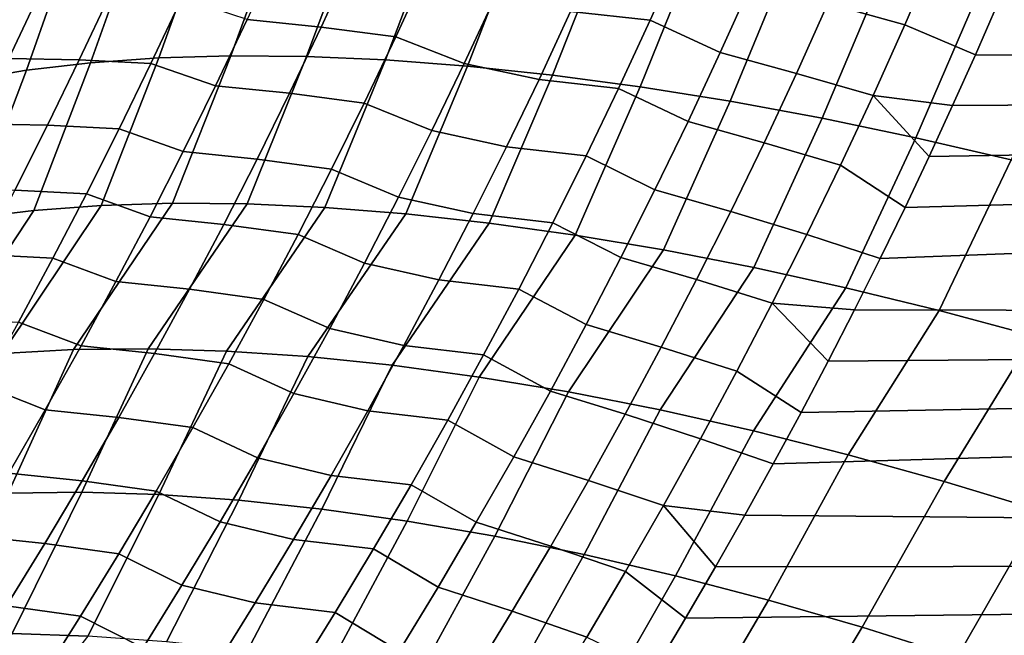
# Model space of a CAD drawing. Header units: metres. Extents: x -29 to 117, y -464 to 29.
# Tile 172 of 256: x 28.73 to 33.23, y -11.88 to -9.07. Entities that reach past the tile are written whole.
import ezdxf

# ---------------------------------------------------------------- set-up
doc = ezdxf.new("R2010")
doc.units = ezdxf.units.M
doc.layers.add('solid_24_501_056_XXX', color=7, linetype='CONTINUOUS')

msp = doc.modelspace()

# ---------------------------------------------------------------- linework, layer by layer
at = {"layer": 'solid_24_501_056_XXX'}
for points in [[(33.198074, -8.995252, 78.515762), (33.09684, -9.22698, 78.436012), (54.700001, -9.327914, 78.400566), (54.700001, -8.199038, 78.772667)], [(29.001677, -8.613582, 21.901136), (29.297226, -8.580388, 22.280756), (29.054749, -9.26283, 22.5469), (28.761396, -9.297494, 22.173191)], [(29.297226, -8.580388, 22.280756), (29.611919, -8.559252, 22.645565), (29.366467, -9.240725, 22.906425), (29.054749, -9.26283, 22.5469)], [(29.611919, -8.559252, 22.645565), (29.944767, -8.550241, 22.994411), (29.695593, -9.231248, 23.250664), (29.366467, -9.240725, 22.906425)], [(29.944767, -8.550241, 22.994411), (30.294722, -8.553382, 23.326204), (30.041119, -9.234426, 23.57856), (29.695593, -9.231248, 23.250664)], [(30.294722, -8.553382, 23.326204), (30.660683, -8.568666, 23.639894), (30.401985, -9.250252, 23.889109), (30.041119, -9.234426, 23.57856)], [(30.660683, -8.568666, 23.639894), (31.041502, -8.596044, 23.934498), (30.777082, -9.278676, 24.181356), (30.401985, -9.250252, 23.889109)], [(28.7262, -8.658729, 21.507896), (29.001677, -8.613582, 21.901136), (28.761396, -9.297494, 22.173191), (28.48731, -9.344611, 21.786448)], [(31.041502, -8.596044, 23.934498), (31.435978, -8.63543, 24.209089), (31.16526, -9.319611, 24.454407), (30.777082, -9.278676, 24.181356)], [(31.435978, -8.63543, 24.209089), (31.842873, -8.686702, 24.462805), (31.565329, -9.37293, 24.70742), (31.16526, -9.319611, 24.454407)], [(32.774048, -9.090249, 78.491302), (32.914543, -8.765542, 78.600479), (32.562511, -8.670238, 78.656723), (32.423149, -8.992223, 78.549911)], [(31.750687, -8.756416, 78.729874), (31.387266, -8.717154, 78.818672), (31.247377, -9.029403, 78.715553), (31.610956, -9.069424, 78.625557)], [(31.842873, -8.686702, 24.462805), (32.260906, -8.749696, 24.694845), (31.976061, -9.438472, 24.939623), (31.565329, -9.37293, 24.70742)], [(30.2474, -8.795444, 79.12114), (29.909294, -8.761611, 79.273636), (29.769611, -9.06585, 79.175201), (30.107342, -9.100086, 79.021393)], [(31.930889, -9.216721, 78.515388), (32.073524, -8.899758, 78.623299), (31.750687, -8.756416, 78.729874), (31.610956, -9.069424, 78.625557)], [(32.260906, -8.749696, 24.694845), (32.688766, -8.824216, 24.904482), (32.396194, -9.516033, 25.150303), (31.976061, -9.438472, 24.939623)], [(32.914543, -8.765542, 78.600479), (32.774048, -9.090249, 78.491302), (33.09684, -9.22698, 78.436012), (33.198074, -8.995252, 78.515762)], [(30.589251, -8.838866, 78.981361), (30.2474, -8.795444, 79.12114), (30.107342, -9.100086, 79.021393), (30.448709, -9.144224, 78.880142)], [(30.760651, -9.266985, 78.728035), (30.903851, -8.958637, 78.832397), (30.589251, -8.838866, 78.981361), (30.448709, -9.144224, 78.880142)], [(32.688766, -8.824216, 24.904482), (33.125103, -8.910028, 25.091057), (32.824444, -9.605378, 25.33881), (32.396194, -9.516033, 25.150303)], [(28.681162, -9.243066, 79.638092), (28.822039, -8.942369, 79.734871), (28.544298, -8.862597, 79.962463), (28.405947, -9.161648, 79.868164)], [(32.279366, -9.31161, 78.439674), (32.423149, -8.992223, 78.549911), (32.073524, -8.899758, 78.623299), (31.930889, -9.216721, 78.515388)], [(29.143604, -8.949773, 79.544296), (28.822039, -8.942369, 79.734871), (28.681162, -9.243066, 79.638092), (29.002586, -9.249978, 79.446632)], [(29.470881, -8.966869, 79.36554), (29.143604, -8.949773, 79.544296), (29.002586, -9.249978, 79.446632), (29.32962, -9.266887, 79.26683)], [(33.125103, -8.910028, 25.091057), (33.568546, -9.00686, 25.253981), (33.259491, -9.706231, 25.50457), (32.824444, -9.605378, 25.33881)], [(29.625809, -9.368052, 79.073692), (29.769611, -9.06585, 79.175201), (29.470881, -8.966869, 79.36554), (29.32962, -9.266887, 79.26683)], [(31.247377, -9.029403, 78.715553), (30.903851, -8.958637, 78.832397), (30.760651, -9.266985, 78.728035), (31.10322, -9.339306, 78.6092)], [(32.629112, -9.412254, 78.378654), (32.774048, -9.090249, 78.491302), (32.423149, -8.992223, 78.549911), (32.279366, -9.31161, 78.439674)], [(31.610956, -9.069424, 78.625557), (31.247377, -9.029403, 78.715553), (31.10322, -9.339306, 78.6092), (31.466974, -9.38002, 78.517998)], [(30.107342, -9.100086, 79.021393), (29.769611, -9.06585, 79.175201), (29.625809, -9.368052, 79.073692), (29.963165, -9.402621, 78.918571)], [(31.783943, -9.531127, 78.404167), (31.930889, -9.216721, 78.515388), (31.610956, -9.069424, 78.625557), (31.466974, -9.38002, 78.517998)], [(30.448709, -9.144224, 78.880142), (30.107342, -9.100086, 79.021393), (29.963165, -9.402621, 78.918571), (30.304047, -9.447398, 78.775833)], [(32.774048, -9.090249, 78.491302), (32.629112, -9.412254, 78.378654), (32.992683, -9.459034, 78.353874), (33.09684, -9.22698, 78.436012)], [(30.613283, -9.57302, 78.620514), (30.760651, -9.266985, 78.728035), (30.448709, -9.144224, 78.880142), (30.304047, -9.447398, 78.775833)], [(32.131256, -9.628337, 78.326073), (32.279366, -9.31161, 78.439674), (31.930889, -9.216721, 78.515388), (31.783943, -9.531127, 78.404167)], [(28.761396, -9.297494, 22.173191), (29.054749, -9.26283, 22.5469), (28.795055, -9.937178, 22.831745), (28.504084, -9.973089, 22.464199)], [(29.002586, -9.249978, 79.446632), (28.681162, -9.243066, 79.638092), (28.536272, -9.54192, 79.538338), (28.857563, -9.548281, 79.345993)], [(29.054749, -9.26283, 22.5469), (29.366467, -9.240725, 22.906425), (29.103601, -9.91424, 23.185747), (28.795055, -9.937178, 22.831745)], [(29.32962, -9.266887, 79.26683), (29.002586, -9.249978, 79.446632), (28.857563, -9.548281, 79.345993), (29.184364, -9.564935, 79.165146)], [(29.366467, -9.240725, 22.906425), (29.695593, -9.231248, 23.250664), (29.428801, -9.904346, 23.525148), (29.103601, -9.91424, 23.185747)], [(29.695593, -9.231248, 23.250664), (30.041119, -9.234426, 23.57856), (29.769678, -9.907527, 23.848934), (29.428801, -9.904346, 23.525148)], [(30.041119, -9.234426, 23.57856), (30.401985, -9.250252, 23.889109), (30.125217, -9.92377, 24.156134), (29.769678, -9.907527, 23.848934)], [(30.401985, -9.250252, 23.889109), (30.777082, -9.278676, 24.181356), (30.494356, -9.953029, 24.445833), (30.125217, -9.92377, 24.156134)], [(33.09684, -9.22698, 78.436012), (32.992683, -9.459034, 78.353874), (54.700001, -9.327914, 78.400566)], [(28.48731, -9.344611, 21.786448), (28.761396, -9.297494, 22.173191), (28.504084, -9.973089, 22.464199), (28.231556, -10.02187, 22.084208)], [(29.477962, -9.668175, 78.969162), (29.625809, -9.368052, 79.073692), (29.32962, -9.266887, 79.26683), (29.184364, -9.564935, 79.165146)], [(30.777082, -9.278676, 24.181356), (31.16526, -9.319611, 24.454407), (30.87599, -9.995215, 24.717165), (30.494356, -9.953029, 24.445833)], [(31.10322, -9.339306, 78.6092), (30.760651, -9.266985, 78.728035), (30.613283, -9.57302, 78.620514), (30.954884, -9.646804, 78.499664)], [(31.16526, -9.319611, 24.454407), (31.565329, -9.37293, 24.70742), (31.268978, -10.050203, 24.969316), (30.87599, -9.995215, 24.717165)], [(31.466974, -9.38002, 78.517998), (31.10322, -9.339306, 78.6092), (30.954884, -9.646804, 78.499664), (31.318827, -9.688146, 78.407242)], [(32.479828, -9.731495, 78.262596), (32.629112, -9.412254, 78.378654), (32.279366, -9.31161, 78.439674), (32.131256, -9.628337, 78.326073)], [(32.661476, -10.157494, 78.092628), (32.54443, -10.391189, 78.000443), (54.700001, -10.439982, 77.980896), (54.700001, -9.327914, 78.400566)], [(32.77512, -9.924257, 78.182228), (32.661476, -10.157494, 78.092628), (54.700001, -9.327914, 78.400566)], [(32.885483, -9.691448, 78.269295), (32.77512, -9.924257, 78.182228), (54.700001, -9.327914, 78.400566)], [(32.992683, -9.459034, 78.353874), (32.885483, -9.691448, 78.269295), (54.700001, -9.327914, 78.400566)], [(29.963165, -9.402621, 78.918571), (29.625809, -9.368052, 79.073692), (29.477962, -9.668175, 78.969162), (29.814949, -9.703003, 78.812714)], [(31.565329, -9.37293, 24.70742), (31.976061, -9.438472, 24.939623), (31.672146, -10.117828, 25.201536), (31.268978, -10.050203, 24.969316)], [(31.632776, -9.842915, 78.289688), (31.783943, -9.531127, 78.404167), (31.466974, -9.38002, 78.517998), (31.318827, -9.688146, 78.407242)], [(30.304047, -9.447398, 78.775833), (29.963165, -9.402621, 78.918571), (29.814949, -9.703003, 78.812714), (30.15535, -9.748342, 78.66848)], [(31.976061, -9.438472, 24.939623), (32.396194, -9.516033, 25.150303), (32.08429, -10.197889, 25.41313), (31.672146, -10.117828, 25.201536)], [(32.629112, -9.412254, 78.378654), (32.479828, -9.731495, 78.262596), (32.77512, -9.924257, 78.182228), (32.885483, -9.691448, 78.269295)], [(32.629112, -9.412254, 78.378654), (32.885483, -9.691448, 78.269295), (32.992683, -9.459034, 78.353874)], [(30.46183, -9.8767, 78.509903), (30.613283, -9.57302, 78.620514), (30.304047, -9.447398, 78.775833), (30.15535, -9.748342, 78.66848)], [(31.978909, -9.942343, 78.209175), (32.131256, -9.628337, 78.326073), (31.783943, -9.531127, 78.404167), (31.632776, -9.842915, 78.289688)], [(32.396194, -9.516033, 25.150303), (32.824444, -9.605378, 25.33881), (32.504177, -10.290146, 25.603466), (32.08429, -10.197889, 25.41313)], [(28.857563, -9.548281, 79.345993), (28.536272, -9.54192, 79.538338), (28.387445, -9.838903, 79.435638), (28.708611, -9.844653, 79.242416)], [(29.184364, -9.564935, 79.165146), (28.857563, -9.548281, 79.345993), (28.708611, -9.844653, 79.242416), (29.035187, -9.860989, 79.060524)], [(29.326155, -9.966192, 78.861656), (29.477962, -9.668175, 78.969162), (29.184364, -9.564935, 79.165146), (29.035187, -9.860989, 79.060524)], [(30.954884, -9.646804, 78.499664), (30.613283, -9.57302, 78.620514), (30.46183, -9.8767, 78.509903), (30.802456, -9.951854, 78.387016)], [(32.824444, -9.605378, 25.33881), (33.259491, -9.706231, 25.50457), (32.930553, -10.394322, 25.771973), (32.504177, -10.290146, 25.603466)], [(29.814949, -9.703003, 78.812714), (29.477962, -9.668175, 78.969162), (29.326155, -9.966192, 78.861656), (29.662775, -10.001207, 78.703873)], [(31.318827, -9.688146, 78.407242), (30.954884, -9.646804, 78.499664), (30.802456, -9.951854, 78.387016), (31.166603, -9.993754, 78.293365)], [(32.326298, -10.047907, 78.143204), (32.479828, -9.731495, 78.262596), (32.131256, -9.628337, 78.326073), (31.978909, -9.942343, 78.209175)], [(30.15535, -9.748342, 78.66848), (29.814949, -9.703003, 78.812714), (29.662775, -10.001207, 78.703873), (30.002695, -10.047031, 78.558136)], [(31.477482, -10.152043, 78.172012), (31.632776, -9.842915, 78.289688), (31.318827, -9.688146, 78.407242), (31.166603, -9.993754, 78.293365)], [(33.259491, -9.706231, 25.50457), (33.700005, -9.818283, 25.647072), (33.362144, -10.510108, 25.91815), (32.930553, -10.394322, 25.771973)], [(30.306379, -10.178001, 78.39624), (30.46183, -9.8767, 78.509903), (30.15535, -9.748342, 78.66848), (30.002695, -10.047031, 78.558136)], [(32.479828, -9.731495, 78.262596), (32.326298, -10.047907, 78.143204), (32.661476, -10.157494, 78.092628), (32.77512, -9.924257, 78.182228)], [(29.035187, -9.860989, 79.060524), (28.708611, -9.844653, 79.242416), (28.555809, -10.139069, 79.135941), (28.882164, -10.155022, 78.953003)], [(31.822422, -10.253586, 78.08905), (31.978909, -9.942343, 78.209175), (31.632776, -9.842915, 78.289688), (31.477482, -10.152043, 78.172012)], [(29.170462, -10.262079, 78.751213), (29.326155, -9.966192, 78.861656), (29.035187, -9.860989, 79.060524), (28.882164, -10.155022, 78.953003)], [(30.802456, -9.951854, 78.387016), (30.46183, -9.8767, 78.509903), (30.306379, -10.178001, 78.39624), (30.646019, -10.254435, 78.271294)], [(29.103601, -9.91424, 23.185747), (28.650883, -10.590764, 23.289614), (28.343498, -10.623387, 22.919506), (28.795055, -9.937178, 22.831745)], [(28.504084, -9.973089, 22.464199), (28.795055, -9.937178, 22.831745), (28.343498, -10.623387, 22.919506)], [(29.428801, -9.904346, 23.525148), (28.975994, -10.572571, 23.645281), (28.650883, -10.590764, 23.289614), (29.103601, -9.91424, 23.185747)], [(29.769678, -9.907527, 23.848934), (29.317814, -10.568867, 23.985392), (28.975994, -10.572571, 23.645281), (29.428801, -9.904346, 23.525148)], [(30.125217, -9.92377, 24.156134), (29.675264, -10.579661, 24.308874), (29.317814, -10.568867, 23.985392), (29.769678, -9.907527, 23.848934)], [(30.494356, -9.953029, 24.445833), (30.047224, -10.604922, 24.614714), (29.675264, -10.579661, 24.308874), (30.125217, -9.92377, 24.156134)], [(29.662775, -10.001207, 78.703873), (29.326155, -9.966192, 78.861656), (29.170462, -10.262079, 78.751213), (29.506723, -10.29721, 78.592094)], [(30.87599, -9.995215, 24.717165), (30.432522, -10.64457, 24.901945), (30.047224, -10.604922, 24.614714), (30.494356, -9.953029, 24.445833)], [(31.166603, -9.993754, 78.293365), (30.802456, -9.951854, 78.387016), (30.646019, -10.254435, 78.271294), (31.010389, -10.296824, 78.176414)], [(32.168613, -10.36145, 78.020554), (32.326298, -10.047907, 78.143204), (31.978909, -9.942343, 78.209175), (31.822422, -10.253586, 78.08905)], [(30.002695, -10.047031, 78.558136), (29.662775, -10.001207, 78.703873), (29.506723, -10.29721, 78.592094), (29.846167, -10.343444, 78.444847)], [(31.268978, -10.050203, 24.969316), (30.829947, -10.69848, 25.16967), (30.432522, -10.64457, 24.901945), (30.87599, -9.995215, 24.717165)], [(31.318148, -10.458492, 78.051208), (31.477482, -10.152043, 78.172012), (31.166603, -9.993754, 78.293365), (31.010389, -10.296824, 78.176414)], [(30.147013, -10.476901, 78.279587), (30.306379, -10.178001, 78.39624), (30.002695, -10.047031, 78.558136), (29.846167, -10.343444, 78.444847)], [(31.672146, -10.117828, 25.201536), (31.238249, -10.766481, 25.417044), (30.829947, -10.69848, 25.16967), (31.268978, -10.050203, 24.969316)], [(32.326298, -10.047907, 78.143204), (32.168613, -10.36145, 78.020554), (32.54443, -10.391189, 78.000443), (32.661476, -10.157494, 78.092628)], [(32.08429, -10.197889, 25.41313), (31.656147, -10.848361, 25.64329), (31.238249, -10.766481, 25.417044), (31.672146, -10.117828, 25.201536)], [(28.882164, -10.155022, 78.953003), (28.555809, -10.139069, 79.135941), (28.399229, -10.431499, 79.026604), (28.725374, -10.447009, 78.842628)], [(29.010965, -10.55581, 78.637878), (29.170462, -10.262079, 78.751213), (28.882164, -10.155022, 78.953003), (28.725374, -10.447009, 78.842628)], [(31.661882, -10.562044, 77.965767), (31.822422, -10.253586, 78.08905), (31.477482, -10.152043, 78.172012), (31.318148, -10.458492, 78.051208)], [(30.646019, -10.254435, 78.271294), (30.306379, -10.178001, 78.39624), (30.147013, -10.476901, 78.279587), (30.485661, -10.554522, 78.152565)], [(32.504177, -10.290146, 25.603466), (32.082325, -10.943862, 25.847694), (31.656147, -10.848361, 25.64329), (32.08429, -10.197889, 25.41313)], [(31.010389, -10.296824, 78.176414), (30.646019, -10.254435, 78.271294), (30.485661, -10.554522, 78.152565), (30.850267, -10.597332, 78.05645)], [(32.006866, -10.672105, 77.894707), (32.168613, -10.36145, 78.020554), (31.822422, -10.253586, 78.08905), (31.661882, -10.562044, 77.965767)], [(29.506723, -10.29721, 78.592094), (29.170462, -10.262079, 78.751213), (29.010965, -10.55581, 78.637878), (29.346872, -10.590985, 78.477425)], [(29.846167, -10.343444, 78.444847), (29.506723, -10.29721, 78.592094), (29.346872, -10.590985, 78.477425), (29.685843, -10.637555, 78.328659)], [(31.154861, -10.762239, 77.927338), (31.318148, -10.458492, 78.051208), (31.010389, -10.296824, 78.176414), (30.850267, -10.597332, 78.05645)], [(32.930553, -10.394322, 25.771973), (32.515442, -11.052685, 26.029619), (32.082325, -10.943862, 25.847694), (32.504177, -10.290146, 25.603466)], [(29.98381, -10.773376, 78.160004), (30.147013, -10.476901, 78.279587), (29.846167, -10.343444, 78.444847), (29.685843, -10.637555, 78.328659)], [(32.168613, -10.36145, 78.020554), (32.006866, -10.672105, 77.894707), (32.300167, -10.859788, 77.808235), (32.423882, -10.625361, 77.905632)], [(32.168613, -10.36145, 78.020554), (32.423882, -10.625361, 77.905632), (32.54443, -10.391189, 78.000443)], [(32.54443, -10.391189, 78.000443), (32.423882, -10.625361, 77.905632), (54.700001, -10.439982, 77.980896)], [(33.362144, -10.510108, 25.91815), (32.954136, -11.174485, 26.188488), (32.515442, -11.052685, 26.029619), (32.930553, -10.394322, 25.771973)], [(28.847742, -10.847359, 78.521706), (29.010965, -10.55581, 78.637878), (28.725374, -10.447009, 78.842628), (28.564892, -10.736924, 78.729446)], [(30.485661, -10.554522, 78.152565), (30.147013, -10.476901, 78.279587), (29.98381, -10.773376, 78.160004), (30.321465, -10.852094, 78.030876)], [(31.497381, -10.8677, 77.839386), (31.661882, -10.562044, 77.965767), (31.318148, -10.458492, 78.051208), (31.154861, -10.762239, 77.927338)], [(32.173351, -11.094406, 77.708252), (32.043285, -11.32927, 77.605614), (54.700001, -11.533236, 77.514397), (54.700001, -10.439982, 77.980896)], [(32.300167, -10.859788, 77.808235), (32.173351, -11.094406, 77.708252), (54.700001, -10.439982, 77.980896)], [(32.423882, -10.625361, 77.905632), (32.300167, -10.859788, 77.808235), (54.700001, -10.439982, 77.980896)], [(33.797661, -10.637156, 26.041557), (33.397034, -11.308882, 26.323803), (32.954136, -11.174485, 26.188488), (33.362144, -10.510108, 25.91815)], [(28.975994, -10.572571, 23.645281), (29.317814, -10.568867, 23.985392), (29.014797, -11.224248, 24.292311), (28.67783, -11.228162, 23.957262)], [(29.346872, -10.590985, 78.477425), (29.010965, -10.55581, 78.637878), (28.847742, -10.847359, 78.521706), (29.183304, -10.88251, 78.359909)], [(29.317814, -10.568867, 23.985392), (29.675264, -10.579661, 24.308874), (29.366638, -11.235107, 24.611544), (29.014797, -11.224248, 24.292311)], [(30.850267, -10.597332, 78.05645), (30.485661, -10.554522, 78.152565), (30.321465, -10.852094, 78.030876), (30.686325, -10.895259, 77.933533)], [(31.841146, -10.979852, 77.765732), (32.006866, -10.672105, 77.894707), (31.661882, -10.562044, 77.965767), (31.497381, -10.8677, 77.839386)], [(28.650883, -10.590764, 23.289614), (28.975994, -10.572571, 23.645281), (28.67783, -11.228162, 23.957262), (28.356762, -11.246838, 23.607426)], [(29.685843, -10.637555, 78.328659), (29.346872, -10.590985, 78.477425), (29.183304, -10.88251, 78.359909), (29.521805, -10.92934, 78.209625)], [(29.675264, -10.579661, 24.308874), (30.047224, -10.604922, 24.614714), (29.732275, -11.260706, 24.91399), (29.366638, -11.235107, 24.611544)], [(30.047224, -10.604922, 24.614714), (30.432522, -10.64457, 24.901945), (30.110594, -11.300967, 25.198725), (29.732275, -11.260706, 24.91399)], [(30.987711, -11.063265, 77.800461), (31.154861, -10.762239, 77.927338), (30.850267, -10.597332, 78.05645), (30.686325, -10.895259, 77.933533)], [(29.81686, -11.067402, 78.037529), (29.98381, -10.773376, 78.160004), (29.685843, -10.637555, 78.328659), (29.521805, -10.92934, 78.209625)], [(30.432522, -10.64457, 24.901945), (30.829947, -10.69848, 25.16967), (30.500441, -11.355767, 25.464878), (30.110594, -11.300967, 25.198725)], [(30.829947, -10.69848, 25.16967), (31.238249, -10.766481, 25.417044), (30.900621, -11.424939, 25.711639), (30.500441, -11.355767, 25.464878)], [(32.006866, -10.672105, 77.894707), (31.841146, -10.979852, 77.765732), (32.173351, -11.094406, 77.708252), (32.300167, -10.859788, 77.808235)], [(28.680872, -11.136698, 78.402733), (28.847742, -10.847359, 78.521706), (28.564892, -10.736924, 78.729446), (28.400795, -11.024739, 78.613495)], [(30.321465, -10.852094, 78.030876), (29.98381, -10.773376, 78.160004), (29.81686, -11.067402, 78.037529), (30.153515, -11.147128, 77.906296)], [(31.238249, -10.766481, 25.417044), (31.656147, -10.848361, 25.64329), (31.309916, -11.508272, 25.938251), (30.900621, -11.424939, 25.711639)], [(31.329008, -11.170531, 77.709976), (31.497381, -10.8677, 77.839386), (31.154861, -10.762239, 77.927338), (30.987711, -11.063265, 77.800461)], [(29.183304, -10.88251, 78.359909), (28.847742, -10.847359, 78.521706), (28.680872, -11.136698, 78.402733), (29.016094, -11.171758, 78.239601)], [(29.521805, -10.92934, 78.209625), (29.183304, -10.88251, 78.359909), (29.016094, -11.171758, 78.239601), (29.354134, -11.218777, 78.087799)], [(30.686325, -10.895259, 77.933533), (30.321465, -10.852094, 78.030876), (30.153515, -11.147128, 77.906296), (30.518646, -11.190582, 77.807716)], [(31.656147, -10.848361, 25.64329), (32.082325, -10.943862, 25.847694), (31.727076, -11.60551, 26.144026), (31.309916, -11.508272, 25.938251)], [(31.671547, -11.28467, 77.633705), (31.841146, -10.979852, 77.765732), (31.497381, -10.8677, 77.839386), (31.329008, -11.170531, 77.709976)], [(29.646244, -11.358955, 77.912224), (29.81686, -11.067402, 78.037529), (29.521805, -10.92934, 78.209625), (29.354134, -11.218777, 78.087799)], [(30.816784, -11.361547, 77.670639), (30.987711, -11.063265, 77.800461), (30.686325, -10.895259, 77.933533), (30.518646, -11.190582, 77.807716)], [(32.082325, -10.943862, 25.847694), (32.515442, -11.052685, 26.029619), (32.150826, -11.716358, 26.328333), (31.727076, -11.60551, 26.144026)], [(31.841146, -10.979852, 77.765732), (31.671547, -11.28467, 77.633705), (32.043285, -11.32927, 77.605614), (32.173351, -11.094406, 77.708252)], [(31.156853, -11.470519, 77.577599), (31.329008, -11.170531, 77.709976), (30.987711, -11.063265, 77.800461), (30.816784, -11.361547, 77.670639)], [(32.515442, -11.052685, 26.029619), (32.954136, -11.174485, 26.188488), (32.579872, -11.840476, 26.490612), (32.150826, -11.716358, 26.328333)], [(30.153515, -11.147128, 77.906296), (29.81686, -11.067402, 78.037529), (29.646244, -11.358955, 77.912224), (29.981897, -11.439602, 77.77887)], [(29.016094, -11.171758, 78.239601), (28.680872, -11.136698, 78.402733), (28.510431, -11.4238, 78.281013), (28.845325, -11.458702, 78.116547)], [(30.518646, -11.190582, 77.807716), (30.153515, -11.147128, 77.906296), (29.981897, -11.439602, 77.77887), (30.347317, -11.48328, 77.679062)], [(29.354134, -11.218777, 78.087799), (29.016094, -11.171758, 78.239601), (28.845325, -11.458702, 78.116547), (29.182907, -11.505838, 77.963226)], [(30.642172, -11.657065, 77.537941), (30.816784, -11.361547, 77.670639), (30.518646, -11.190582, 77.807716), (30.347317, -11.48328, 77.679062)], [(31.498158, -11.586542, 77.49868), (31.671547, -11.28467, 77.633705), (31.329008, -11.170531, 77.709976), (31.156853, -11.470519, 77.577599)], [(32.954136, -11.174485, 26.188488), (33.397034, -11.308882, 26.323803), (33.012905, -11.977487, 26.630363), (32.579872, -11.840476, 26.490612)], [(28.67783, -11.228162, 23.957262), (29.014797, -11.224248, 24.292311), (28.695732, -11.869973, 24.615715), (28.363781, -11.874094, 24.285904)], [(29.014797, -11.224248, 24.292311), (29.366638, -11.235107, 24.611544), (29.041798, -11.880817, 24.930523), (28.695732, -11.869973, 24.615715)], [(29.366638, -11.235107, 24.611544), (29.732275, -11.260706, 24.91399), (29.400957, -11.906594, 25.229393), (29.041798, -11.880817, 24.930523)], [(29.472044, -11.648012, 77.784149), (29.646244, -11.358955, 77.912224), (29.354134, -11.218777, 78.087799), (29.182907, -11.505838, 77.963226)], [(29.732275, -11.260706, 24.91399), (30.110594, -11.300967, 25.198725), (29.772144, -11.947227, 25.511442), (29.400957, -11.906594, 25.229393)], [(31.671547, -11.28467, 77.633705), (31.498158, -11.586542, 77.49868), (31.772827, -11.799938, 77.392151), (31.909828, -11.564431, 77.500275)], [(31.671547, -11.28467, 77.633705), (31.909828, -11.564431, 77.500275), (32.043285, -11.32927, 77.605614)], [(30.110594, -11.300967, 25.198725), (30.500441, -11.355767, 25.464878), (30.154263, -12.002596, 25.775835), (29.772144, -11.947227, 25.511442)], [(32.043285, -11.32927, 77.605614), (31.909828, -11.564431, 77.500275), (54.700001, -11.533236, 77.514397)], [(33.397034, -11.308882, 26.323803), (33.842735, -11.455452, 26.435141), (33.448605, -12.12697, 26.747164), (33.012905, -11.977487, 26.630363)], [(29.981897, -11.439602, 77.77887), (29.646244, -11.358955, 77.912224), (29.472044, -11.648012, 77.784149), (29.806694, -11.729491, 77.648659)], [(30.500441, -11.355767, 25.464878), (30.900621, -11.424939, 25.711639), (30.546179, -12.072537, 26.021788), (30.154263, -12.002596, 25.775835)], [(30.981005, -11.767642, 77.442322), (31.156853, -11.470519, 77.577599), (30.816784, -11.361547, 77.670639), (30.642172, -11.657065, 77.537941)], [(28.845325, -11.458702, 78.116547), (28.510431, -11.4238, 78.281013), (28.336504, -11.708639, 78.156586), (28.671074, -11.743316, 77.990799)], [(30.900621, -11.424939, 25.711639), (31.309916, -11.508272, 25.938251), (30.946733, -12.156843, 26.248573), (30.546179, -12.072537, 26.021788)], [(29.182907, -11.505838, 77.963226), (28.845325, -11.458702, 78.116547), (28.671074, -11.743316, 77.990799), (29.008209, -11.7905, 77.83596)], [(30.347317, -11.48328, 77.679062), (29.981897, -11.439602, 77.77887), (29.806694, -11.729491, 77.648659), (30.172421, -11.773332, 77.54763)], [(29.294346, -11.934546, 77.653351), (29.472044, -11.648012, 77.784149), (29.182907, -11.505838, 77.963226), (29.008209, -11.7905, 77.83596)], [(30.463959, -11.949797, 77.40242), (30.642172, -11.657065, 77.537941), (30.347317, -11.48328, 77.679062), (30.172421, -11.773332, 77.54763)], [(31.309916, -11.508272, 25.938251), (31.727076, -11.60551, 26.144026), (31.354742, -12.255264, 26.455519), (30.946733, -12.156843, 26.248573)], [(31.321068, -11.885447, 77.360741), (31.498158, -11.586542, 77.49868), (31.156853, -11.470519, 77.577599), (30.981005, -11.767642, 77.442322)], [(31.487623, -12.272178, 77.167313), (31.339199, -12.508965, 77.050468), (54.700001, -12.605706, 77.001923), (54.700001, -11.533236, 77.514397)], [(31.632141, -12.035839, 77.281189), (31.487623, -12.272178, 77.167313), (54.700001, -11.533236, 77.514397)], [(31.772827, -11.799938, 77.392151), (31.632141, -12.035839, 77.281189), (54.700001, -11.533236, 77.514397)], [(31.909828, -11.564431, 77.500275), (31.772827, -11.799938, 77.392151), (54.700001, -11.533236, 77.514397)], [(31.498158, -11.586542, 77.49868), (31.321068, -11.885447, 77.360741), (31.632141, -12.035839, 77.281189), (31.772827, -11.799938, 77.392151)], [(29.806694, -11.729491, 77.648659), (29.472044, -11.648012, 77.784149), (29.294346, -11.934546, 77.653351), (29.627993, -12.016773, 77.515732)], [(31.727076, -11.60551, 26.144026), (32.150826, -11.716358, 26.328333), (31.768993, -12.367509, 26.642014), (31.354742, -12.255264, 26.455519)], [(30.801554, -12.061879, 77.304214), (30.981005, -11.767642, 77.442322), (30.642172, -11.657065, 77.537941), (30.463959, -11.949797, 77.40242)], [(30.172421, -11.773332, 77.54763), (29.806694, -11.729491, 77.648659), (29.627993, -12.016773, 77.515732), (29.994041, -12.060713, 77.413475)], [(32.150826, -11.716358, 26.328333), (32.579872, -11.840476, 26.490612), (32.188263, -12.493246, 26.807505), (31.768993, -12.367509, 26.642014)], [(29.008209, -11.7905, 77.83596), (28.671074, -11.743316, 77.990799), (28.493423, -12.025574, 77.862404), (28.830116, -12.072736, 77.706055)], [(30.282234, -12.23972, 77.264145), (30.463959, -11.949797, 77.40242), (30.172421, -11.773332, 77.54763), (29.994041, -12.060713, 77.413475)], [(31.140373, -12.181366, 77.219948), (31.321068, -11.885447, 77.360741), (30.981005, -11.767642, 77.442322), (30.801554, -12.061879, 77.304214)], [(29.11323, -12.218534, 77.519882), (29.294346, -11.934546, 77.653351), (29.008209, -11.7905, 77.83596), (28.830116, -12.072736, 77.706055)], [(28.695732, -11.869973, 24.615715), (29.041798, -11.880817, 24.930523), (28.544268, -12.508808, 25.124535), (28.407639, -12.505438, 24.99822)], [(32.579872, -11.840476, 26.490612), (33.012905, -11.977487, 26.630363), (32.611305, -12.632102, 26.951502), (32.188263, -12.493246, 26.807505)]]:
    msp.add_3dface(points, dxfattribs=at)

doc.saveas('drawing.dxf')
